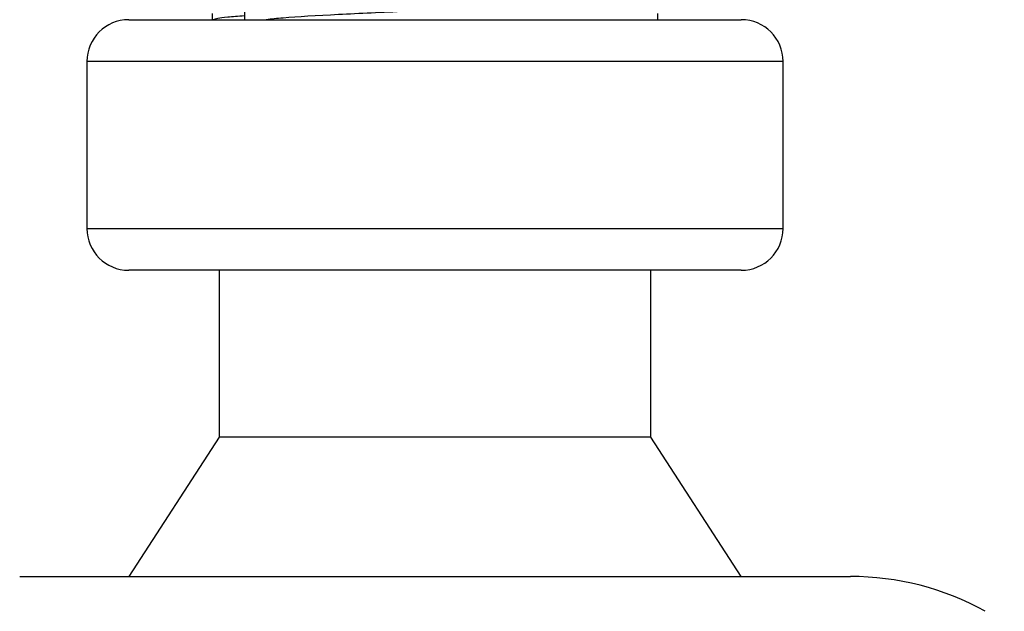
# Model space of a CAD drawing. Header units: millimetres. Extents: x 0 to 420, y 0 to 297.
# Tile 70 of 88: x 332.75 to 336.77, y 162.21 to 164.63. Entities that reach past the tile are written whole.
import ezdxf

# ---------------------------------------------------------------- set-up
doc = ezdxf.new("R2010")
doc.units = ezdxf.units.MM
doc.layers.add('QUOTE', color=174, linetype='Continuous')
doc.styles.add('SLDTEXTSTYLE3', font='TXT', dxfattribs={"width": 0.75})
doc.dimstyles.new('SLDDIMSTYLE0', dxfattribs={"dimtxt": 3, "dimasz": 3, "dimexe": 0, "dimexo": 0.0625, "dimgap": 0.75, "dimtad": 1, "dimlfac": 8.795212, "dimrnd": 1e-09, "dimzin": 12, "dimdsep": 46, "dimtxsty": 'SLDTEXTSTYLE3', "dimsah": 1, "dimcen": 0.09, "dimadec": 0, "dimazin": 3, "dimtfac": 1, "dimtdec": 3, "dimtofl": 0, "dimtmove": 0, "dimatfit": 3, "dimfxl": 0, "dimfrac": 2, "dimtolj": 1, "dimtzin": 12, "dimarcsym": 0})

# ---------------------------------------------------------------- blocks, each defined once
blk = doc.blocks.new('_D_2')
at = {"layer": 'QUOTE'}
for p, q in [((329.5081, 267.6518), (356.979, 267.6518)), ((354.979, 159.1724), (354.979, 267.6518)), ((343.2158, 159.1724), (356.979, 159.1724))]:
    blk.add_line(p, q, dxfattribs=at)
for points in [[(354.979, 267.6518), (354.479, 264.6518), (355.479, 264.6518)], [(354.979, 159.1724), (355.479, 162.1724), (354.479, 162.1724)]]:
    blk.add_solid(points, dxfattribs=at)
at = {"layer": 'QUOTE', "insert": (351.1118, 208.4246), "char_height": 3, "attachment_point": 1, "rotation": 90, "style": 'SLDTEXTSTYLE3'}
blk.add_mtext('954,1', dxfattribs=at)

msp = doc.modelspace()

# ---------------------------------------------------------------- linework, layer by layer
at = {"color": 7, "linetype": 'Continuous', "lineweight": 25}
for p, q in [((333.5342, 164.6552), (333.5342, 164.6299)), ((333.6651, 164.6646), (333.6651, 164.6299)), ((335.3533, 164.6299), (335.3533, 164.6552)), ((333.1931, 164.6299), (334.5522, 164.6299)), ((334.5522, 164.6299), (335.6944, 164.6299)), ((333.0225, 164.4593), (333.0225, 163.7771)), ((334.567, 164.4593), (333.0225, 164.4593)), ((335.865, 164.4593), (334.567, 164.4593)), ((335.865, 163.7771), (335.865, 164.4593)), ((333.0225, 163.7771), (335.865, 163.7771)), ((335.6944, 163.6066), (333.1931, 163.6066)), ((333.5626, 163.6066), (333.5626, 162.9244)), ((335.3249, 162.9244), (335.3249, 163.6066)), ((333.5626, 162.9244), (333.1931, 162.3559)), ((335.3249, 162.9244), (333.5626, 162.9244)), ((335.6944, 162.3559), (335.3249, 162.9244)), ((332.7478, 162.3559), (334.5908, 162.3559)), ((334.5908, 162.3559), (336.1396, 162.3559))]:
    msp.add_line(p, q, dxfattribs=at)
for centre, radius, start, end in [((333.1931, 164.4593), 0.1705, 90, 180), ((335.6944, 164.4593), 0.1705, 0, 90), ((333.1931, 163.7771), 0.1705, 180, 270), ((335.6944, 163.7771), 0.1705, 270, 0), ((336.1396, 161.2189), 1.137, 61.0203, 90)]:
    msp.add_arc(centre, radius, start, end, dxfattribs=at)
for points, knots in [([(335.2166, 164.7263), (335.2191, 164.7241), (335.2266, 164.7175), (335.1159, 164.7048), (334.9083, 164.6916), (334.6294, 164.6783), (334.325, 164.6633), (334.0402, 164.6508), (333.8428, 164.6392), (333.776, 164.6321), (333.7546, 164.6299)], [0, 0, 0, 0, 0.073049, 0.218861, 0.360804, 0.502606, 0.648439, 0.788666, 0.932418, 1, 1, 1, 1]), ([(333.6651, 164.6452), (333.6404, 164.6434), (333.5644, 164.638), (333.5484, 164.6332), (333.5376, 164.6299)], [0, 0, 0, 0, 0.325493, 1, 1, 1, 1])]:
    msp.add_open_spline(points, degree=3, knots=knots, dxfattribs=at)

# ---------------------------------------------------------------- dimensions: what is measured, and where the dimension line sits
at = {"layer": 'QUOTE'}
dim = msp.add_linear_dim(base=(354.979, 267.6518), p1=(341.2158, 159.1724), p2=(327.5081, 267.6518), angle=90, dimstyle='SLDDIMSTYLE0', dxfattribs=at)
dim.commit()
dim.dimension.update_dxf_attribs({"geometry": '_D_2', "text_midpoint": (354.979, 213.4121), "dimtype": 160})

doc.saveas('drawing.dxf')
